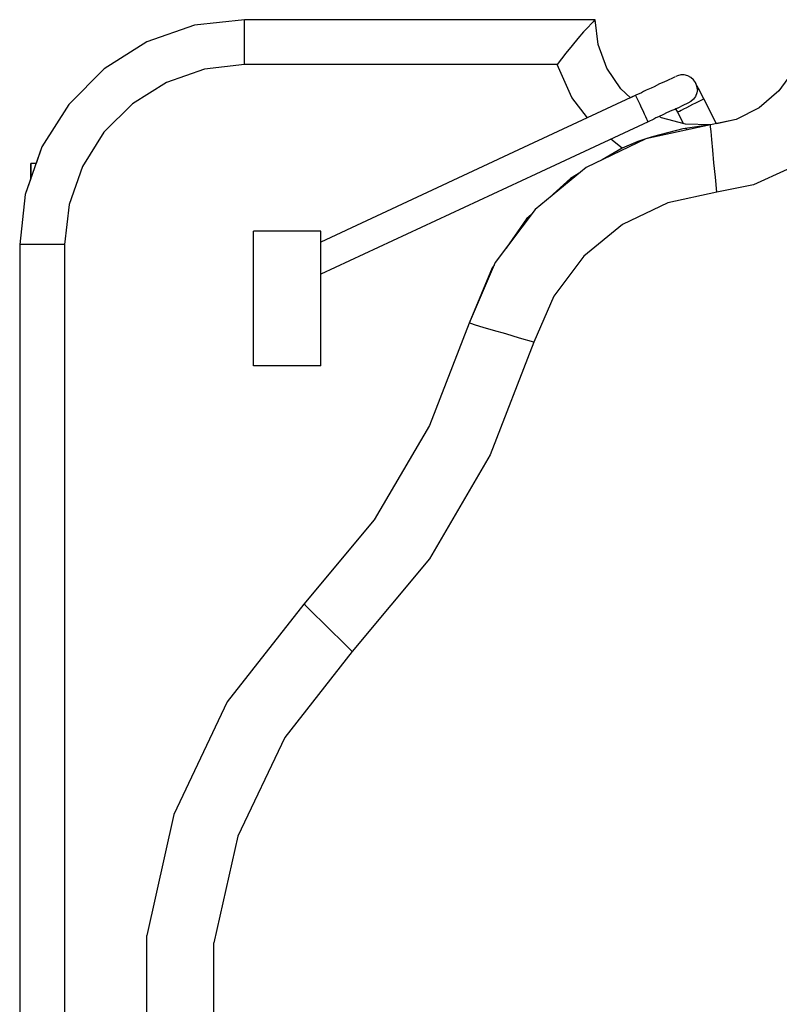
# Model space of a CAD drawing. Header units: inches. Extents: x 0 to 474, y -297 to 0.
# Tile 241 of 256: x 252.25 to 255.63, y -172.41 to -168.03. Entities that reach past the tile are written whole.
import ezdxf

# ---------------------------------------------------------------- set-up
doc = ezdxf.new("R2010")
doc.units = ezdxf.units.IN
doc.header["$MEASUREMENT"] = 0

msp = doc.modelspace()

# ---------------------------------------------------------------- linework, layer by layer
at = {"color": 7, "true_color": 0xffffff}
for p, q in [((253.0268, -168.0558), (252.8158, -168.1298)), ((253.0268, -168.0558), (252.8158, -168.1298)), ((253.2498, -168.0308), (253.0268, -168.0558)), ((253.2498, -168.0308), (253.0268, -168.0558)), ((254.8098, -168.0308), (253.2498, -168.0308)), ((254.8098, -168.0308), (253.2498, -168.0308)), ((253.2498, -168.0358), (253.2498, -168.0308)), ((253.2498, -168.0508), (253.2498, -168.0358)), ((253.2498, -168.0748), (253.2498, -168.0508)), ((254.7908, -168.0498), (254.7778, -168.0638)), ((254.8008, -168.0398), (254.7908, -168.0498)), ((254.8068, -168.0328), (254.8008, -168.0398)), ((254.8098, -168.0308), (254.8068, -168.0328)), ((254.8228, -168.1418), (254.8098, -168.0308)), ((254.8228, -168.1418), (254.8098, -168.0308)), ((253.2498, -168.1058), (253.2498, -168.0748)), ((254.7578, -168.0848), (254.7328, -168.1138)), ((254.7778, -168.0638), (254.7578, -168.0848)), ((252.8158, -168.1298), (252.6258, -168.2488)), ((252.8158, -168.1298), (252.6258, -168.2488)), ((253.2498, -168.1438), (253.2498, -168.1058)), ((253.2498, -168.1868), (253.2498, -168.1438)), ((254.7068, -168.1458), (254.6788, -168.1798)), ((254.7328, -168.1138), (254.7068, -168.1458)), ((254.8618, -168.2458), (254.8228, -168.1418)), ((254.8618, -168.2458), (254.8228, -168.1418)), ((253.2498, -168.2308), (253.2498, -168.1868)), ((254.6788, -168.1798), (254.6598, -168.2048)), ((253.2498, -168.2308), (253.0718, -168.2508)), ((254.6398, -168.2308), (253.2498, -168.2308)), ((254.6598, -168.2048), (254.6398, -168.2308)), ((254.7058, -168.3768), (254.6398, -168.2308)), ((252.6258, -168.2488), (252.4678, -168.4078)), ((252.6258, -168.2488), (252.4678, -168.4078)), ((253.0718, -168.2508), (252.9028, -168.3098)), ((254.9238, -168.3378), (254.8618, -168.2458)), ((254.9238, -168.3378), (254.8618, -168.2458)), ((255.1908, -168.2768), (255.1758, -168.2808)), ((255.2058, -168.2768), (255.1908, -168.2768)), ((255.2218, -168.2808), (255.2058, -168.2768)), ((255.6938, -168.2538), (255.6268, -168.3478)), ((255.6938, -168.2538), (255.6268, -168.3478)), ((252.9028, -168.3098), (252.7508, -168.4058)), ((255.0958, -168.3168), (255.0718, -168.3288)), ((255.1078, -168.3118), (255.0958, -168.3168)), ((255.1278, -168.3028), (255.1078, -168.3118)), ((255.1368, -168.2988), (255.1278, -168.3028)), ((255.1508, -168.2918), (255.1368, -168.2988)), ((255.1568, -168.2888), (255.1508, -168.2918)), ((255.1658, -168.2848), (255.1568, -168.2888)), ((255.1758, -168.2808), (255.1688, -168.2838)), ((255.2348, -168.2878), (255.2218, -168.2808)), ((255.2468, -168.2978), (255.2348, -168.2878)), ((255.2558, -168.3108), (255.2468, -168.2978)), ((255.2618, -168.3258), (255.2558, -168.3108)), ((255.2568, -168.3128), (255.2558, -168.3108)), ((255.2588, -168.3178), (255.2568, -168.3128)), ((255.2628, -168.3258), (255.2588, -168.3178)), ((254.9898, -168.3668), (254.4908, -168.5998)), ((254.9668, -168.3778), (254.9238, -168.3378)), ((254.9668, -168.3778), (254.9238, -168.3378)), ((254.9898, -168.3668), (254.9668, -168.3778)), ((255.0148, -168.3558), (254.9898, -168.3668)), ((254.9908, -168.3698), (254.9898, -168.3668)), ((254.9908, -168.3698), (254.9898, -168.3668)), ((254.9898, -168.3668), (254.9898, -168.3668)), ((255.0248, -168.3508), (255.0148, -168.3558)), ((255.0358, -168.3448), (255.0248, -168.3508)), ((255.0588, -168.3348), (255.0358, -168.3448)), ((255.0718, -168.3288), (255.0588, -168.3348)), ((255.2618, -168.3568), (255.2558, -168.3718)), ((255.2618, -168.3568), (255.2558, -168.3718)), ((255.2638, -168.3418), (255.2618, -168.3258)), ((255.2638, -168.3418), (255.2618, -168.3568)), ((255.2638, -168.3418), (255.2618, -168.3568)), ((255.2688, -168.3368), (255.2628, -168.3258)), ((255.2688, -168.3368), (255.2628, -168.3278)), ((255.2628, -168.3278), (255.2638, -168.3418)), ((255.2758, -168.3508), (255.2688, -168.3368)), ((255.2758, -168.3508), (255.2688, -168.3368)), ((255.2838, -168.3668), (255.2758, -168.3508)), ((255.2838, -168.3668), (255.2758, -168.3508)), ((255.2928, -168.3828), (255.2838, -168.3668)), ((255.2928, -168.3828), (255.2838, -168.3668)), ((255.6268, -168.3478), (255.5388, -168.4228)), ((255.6268, -168.3478), (255.5388, -168.4228)), ((252.4678, -168.4078), (252.3488, -168.5968)), ((252.4678, -168.4078), (252.3488, -168.5968)), ((252.7508, -168.4058), (252.6238, -168.5318)), ((254.7758, -168.4668), (254.7058, -168.3768)), ((254.9938, -168.3758), (254.9908, -168.3698)), ((254.9938, -168.3758), (254.9908, -168.3698)), ((254.9978, -168.3848), (254.9938, -168.3758)), ((254.9978, -168.3848), (254.9938, -168.3758)), ((255.0028, -168.3958), (254.9978, -168.3848)), ((255.0028, -168.3958), (254.9978, -168.3848)), ((255.0088, -168.4088), (255.0028, -168.3958)), ((255.0088, -168.4088), (255.0028, -168.3958)), ((255.0158, -168.4228), (255.0088, -168.4088)), ((255.0158, -168.4228), (255.0088, -168.4088)), ((255.2058, -168.4098), (255.1938, -168.4148)), ((255.2058, -168.4098), (255.1938, -168.4148)), ((255.2158, -168.4048), (255.2058, -168.4098)), ((255.2158, -168.4048), (255.2058, -168.4098)), ((255.2208, -168.4028), (255.2158, -168.4048)), ((255.2208, -168.4028), (255.2158, -168.4048)), ((255.2348, -168.3948), (255.2208, -168.4028)), ((255.2348, -168.3948), (255.2208, -168.4028)), ((255.2428, -168.4088), (255.2288, -168.4158)), ((255.2468, -168.3848), (255.2348, -168.3948)), ((255.2468, -168.3848), (255.2348, -168.3948)), ((255.2558, -168.4018), (255.2428, -168.4088)), ((255.2558, -168.3718), (255.2468, -168.3848)), ((255.2558, -168.3718), (255.2468, -168.3848)), ((255.2678, -168.3958), (255.2558, -168.4018)), ((255.2788, -168.3908), (255.2678, -168.3958)), ((255.2858, -168.3868), (255.2788, -168.3908)), ((255.2908, -168.3838), (255.2858, -168.3868)), ((255.2928, -168.3828), (255.2908, -168.3838)), ((255.3488, -168.4938), (255.2928, -168.3828)), ((255.3488, -168.4938), (255.2928, -168.3828)), ((255.0228, -168.4368), (255.0158, -168.4228)), ((255.0228, -168.4368), (255.0158, -168.4228)), ((255.0288, -168.4508), (255.0228, -168.4368)), ((255.0288, -168.4508), (255.0228, -168.4368)), ((255.0348, -168.4628), (255.0288, -168.4508)), ((255.0348, -168.4628), (255.0288, -168.4508)), ((255.1138, -168.4528), (255.0908, -168.4628)), ((255.1138, -168.4528), (255.0938, -168.4618)), ((255.1268, -168.4458), (255.1138, -168.4528)), ((255.1268, -168.4458), (255.1138, -168.4528)), ((255.1508, -168.4348), (255.1268, -168.4458)), ((255.1508, -168.4348), (255.1268, -168.4458)), ((255.1638, -168.4298), (255.1508, -168.4348)), ((255.1638, -168.4298), (255.1508, -168.4348)), ((255.1828, -168.4208), (255.1638, -168.4298)), ((255.1688, -168.4278), (255.1638, -168.4298)), ((255.1828, -168.4208), (255.1688, -168.4278)), ((255.1768, -168.4418), (255.1688, -168.4268)), ((255.1788, -168.4408), (255.1768, -168.4418)), ((255.2028, -168.4938), (255.1768, -168.4418)), ((255.1838, -168.4388), (255.1788, -168.4408)), ((255.1938, -168.4148), (255.1828, -168.4208)), ((255.1938, -168.4148), (255.1828, -168.4208)), ((255.1918, -168.4348), (255.1838, -168.4388)), ((255.2028, -168.4288), (255.1918, -168.4348)), ((255.2148, -168.4228), (255.2028, -168.4288)), ((255.2288, -168.4158), (255.2148, -168.4228)), ((255.5388, -168.4228), (255.4358, -168.4748)), ((255.5388, -168.4228), (255.4358, -168.4748)), ((255.0448, -168.4848), (254.5458, -168.7178)), ((255.0388, -168.4728), (255.0348, -168.4628)), ((255.0388, -168.4728), (255.0348, -168.4628)), ((255.0428, -168.4798), (255.0388, -168.4728)), ((255.0428, -168.4798), (255.0388, -168.4728)), ((255.0438, -168.4838), (255.0428, -168.4798)), ((255.0438, -168.4838), (255.0428, -168.4798)), ((255.0448, -168.4848), (255.0438, -168.4838)), ((255.0448, -168.4848), (255.0438, -168.4838)), ((255.0698, -168.4728), (255.0448, -168.4848)), ((255.0698, -168.4728), (255.0448, -168.4848)), ((255.0798, -168.4678), (255.0698, -168.4728)), ((255.0798, -168.4678), (255.0698, -168.4728)), ((255.0908, -168.4628), (255.0798, -168.4678)), ((255.0908, -168.4628), (255.0798, -168.4678)), ((255.0938, -168.4618), (255.0908, -168.4628)), ((255.1038, -168.4668), (255.0938, -168.4618)), ((255.2108, -168.4958), (255.1038, -168.4668)), ((255.3228, -168.4988), (255.2108, -168.4958)), ((255.4358, -168.4748), (255.3228, -168.4988)), ((255.4358, -168.4748), (255.3488, -168.4938)), ((252.6238, -168.5318), (252.5288, -168.6838)), ((255.3228, -168.4988), (255.0348, -168.5608)), ((255.1998, -168.5168), (255.0688, -168.5498)), ((255.3228, -168.4988), (255.1998, -168.5168)), ((255.2168, -168.5218), (255.2138, -168.5148)), ((255.3228, -168.5068), (255.3228, -168.4988)), ((255.3248, -168.5288), (255.3228, -168.5068)), ((255.3288, -168.5638), (255.3248, -168.5288)), ((255.0348, -168.5608), (254.7698, -168.6888)), ((254.9298, -168.6018), (254.8788, -168.5618)), ((254.9998, -168.5728), (254.9298, -168.6018)), ((255.0308, -168.5628), (254.9998, -168.5728)), ((255.0688, -168.5498), (255.0388, -168.5598)), ((255.3328, -168.6118), (255.3288, -168.5638)), ((252.3488, -168.5968), (252.2748, -168.8088)), ((252.3488, -168.5968), (252.3228, -168.6708)), ((254.4908, -168.5998), (253.5898, -169.0198)), ((254.9298, -168.6018), (254.8398, -168.6548)), ((255.3378, -168.6678), (255.3328, -168.6118)), ((252.3228, -168.6708), (252.2998, -168.6708)), ((252.2998, -168.6708), (252.2998, -168.7368)), ((252.2998, -168.7368), (252.2998, -168.6708)), ((252.3228, -168.6708), (252.2998, -168.6708)), ((255.3438, -168.7308), (255.3378, -168.6678)), ((252.5288, -168.6838), (252.4698, -168.8528)), ((254.7698, -168.6888), (254.5418, -168.8758)), ((254.7388, -168.7138), (254.6998, -168.7368)), ((255.6638, -168.6978), (255.5128, -168.7648)), ((252.2998, -168.7368), (252.2748, -168.8088)), ((254.5458, -168.7178), (253.5898, -169.1628)), ((254.6998, -168.7368), (254.6068, -168.8218)), ((255.3498, -168.7978), (255.3438, -168.7308)), ((255.3498, -168.7978), (255.1318, -168.8448)), ((255.5128, -168.7648), (255.3498, -168.7978)), ((252.2748, -168.8088), (252.2498, -169.0308)), ((252.2748, -168.8088), (252.2498, -169.0308)), ((255.1318, -168.8448), (254.9308, -168.9418)), ((252.4698, -168.8528), (252.4498, -169.0308)), ((254.5418, -168.8758), (254.3648, -169.1108)), ((254.5038, -168.9168), (254.4128, -169.0468)), ((254.5258, -168.8968), (254.5038, -168.9168)), ((253.2898, -169.5708), (253.2898, -168.9708)), ((253.5898, -168.9708), (253.2898, -168.9708)), ((253.5898, -169.5708), (253.5898, -168.9708)), ((254.9308, -168.9418), (254.7588, -169.0828)), ((252.2498, -169.0308), (252.2498, -175.7308)), ((252.2498, -169.0308), (252.2498, -175.7308)), ((252.2548, -169.0308), (252.2498, -169.0308)), ((252.2688, -169.0308), (252.2548, -169.0308)), ((252.2928, -169.0308), (252.2688, -169.0308)), ((252.3248, -169.0308), (252.2928, -169.0308)), ((252.3628, -169.0308), (252.3248, -169.0308)), ((252.4048, -169.0308), (252.3628, -169.0308)), ((252.4498, -169.0308), (252.4048, -169.0308)), ((252.4498, -169.0308), (252.4498, -175.7308)), ((254.3648, -169.1108), (254.2488, -169.3808)), ((254.7588, -169.0828), (254.6248, -169.2608)), ((254.3508, -169.1348), (254.2488, -169.3808)), ((254.3598, -169.1228), (254.3508, -169.1348)), ((254.6248, -169.2608), (254.5368, -169.4658)), ((254.2488, -169.3808), (254.0728, -169.8358)), ((254.2558, -169.3828), (254.2488, -169.3808)), ((254.2768, -169.3898), (254.2558, -169.3828)), ((254.3118, -169.3998), (254.2768, -169.3898)), ((254.3568, -169.4128), (254.3118, -169.3998)), ((254.4118, -169.4288), (254.3568, -169.4128)), ((254.4728, -169.4468), (254.4118, -169.4288)), ((254.5368, -169.4658), (254.4728, -169.4468)), ((254.5368, -169.4658), (254.3428, -169.9668)), ((253.5898, -169.5708), (253.2898, -169.5708)), ((254.0728, -169.8358), (253.8258, -170.2558)), ((254.3428, -169.9668), (254.0718, -170.4288)), ((253.8258, -170.2558), (253.5138, -170.6308)), ((254.0718, -170.4288), (253.7288, -170.8408)), ((253.5138, -170.6308), (253.1728, -171.0658)), ((253.5198, -170.6358), (253.5138, -170.6308)), ((253.5358, -170.6518), (253.5198, -170.6358)), ((253.5608, -170.6768), (253.5358, -170.6518)), ((253.5948, -170.7098), (253.5608, -170.6768)), ((253.6358, -170.7498), (253.5948, -170.7098)), ((253.6808, -170.7938), (253.6358, -170.7498)), ((253.7288, -170.8408), (253.6808, -170.7938)), ((253.7288, -170.8408), (253.4288, -171.2238)), ((253.1728, -171.0658), (252.9358, -171.5658)), ((253.4288, -171.2238), (253.2198, -171.6628)), ((252.9358, -171.5658), (252.8148, -172.1048)), ((253.2198, -171.6628), (253.1128, -172.1378)), ((252.8148, -172.6578), (252.8148, -172.1048)), ((253.1128, -172.6238), (253.1128, -172.1378))]:
    msp.add_line(p, q, dxfattribs=at)
at = {"color": 18, "true_color": 0x000000}
for p, q in [((253.0268, -168.0558), (252.8158, -168.1298)), ((253.0268, -168.0558), (252.8158, -168.1298)), ((253.2498, -168.0308), (253.0268, -168.0558)), ((253.2498, -168.0308), (253.0268, -168.0558)), ((254.8098, -168.0308), (253.2498, -168.0308)), ((254.8098, -168.0308), (253.2498, -168.0308)), ((253.2498, -168.0358), (253.2498, -168.0308)), ((253.2498, -168.0508), (253.2498, -168.0358)), ((253.2498, -168.0748), (253.2498, -168.0508)), ((254.7908, -168.0498), (254.7778, -168.0638)), ((254.8008, -168.0398), (254.7908, -168.0498)), ((254.8068, -168.0328), (254.8008, -168.0398)), ((254.8098, -168.0308), (254.8068, -168.0328)), ((254.8228, -168.1418), (254.8098, -168.0308)), ((254.8228, -168.1418), (254.8098, -168.0308)), ((253.2498, -168.1058), (253.2498, -168.0748)), ((254.7578, -168.0848), (254.7328, -168.1138)), ((254.7778, -168.0638), (254.7578, -168.0848)), ((252.8158, -168.1298), (252.6258, -168.2488)), ((252.8158, -168.1298), (252.6258, -168.2488)), ((253.2498, -168.1438), (253.2498, -168.1058)), ((253.2498, -168.1868), (253.2498, -168.1438)), ((254.7068, -168.1458), (254.6788, -168.1798)), ((254.7328, -168.1138), (254.7068, -168.1458)), ((254.8618, -168.2458), (254.8228, -168.1418)), ((254.8618, -168.2458), (254.8228, -168.1418)), ((253.2498, -168.2308), (253.2498, -168.1868)), ((254.6788, -168.1798), (254.6598, -168.2048)), ((253.2498, -168.2308), (253.0718, -168.2508)), ((254.6398, -168.2308), (253.2498, -168.2308)), ((254.6598, -168.2048), (254.6398, -168.2308)), ((254.7058, -168.3768), (254.6398, -168.2308)), ((252.6258, -168.2488), (252.4678, -168.4078)), ((252.6258, -168.2488), (252.4678, -168.4078)), ((253.0718, -168.2508), (252.9028, -168.3098)), ((254.9238, -168.3378), (254.8618, -168.2458)), ((254.9238, -168.3378), (254.8618, -168.2458)), ((255.1908, -168.2768), (255.1758, -168.2808)), ((255.2058, -168.2768), (255.1908, -168.2768)), ((255.2218, -168.2808), (255.2058, -168.2768)), ((255.6938, -168.2538), (255.6268, -168.3478)), ((255.6938, -168.2538), (255.6268, -168.3478)), ((252.9028, -168.3098), (252.7508, -168.4058)), ((255.0958, -168.3168), (255.0718, -168.3288)), ((255.1078, -168.3118), (255.0958, -168.3168)), ((255.1278, -168.3028), (255.1078, -168.3118)), ((255.1368, -168.2988), (255.1278, -168.3028)), ((255.1508, -168.2918), (255.1368, -168.2988)), ((255.1568, -168.2888), (255.1508, -168.2918)), ((255.1658, -168.2848), (255.1568, -168.2888)), ((255.1758, -168.2808), (255.1688, -168.2838)), ((255.2348, -168.2878), (255.2218, -168.2808)), ((255.2468, -168.2978), (255.2348, -168.2878)), ((255.2558, -168.3108), (255.2468, -168.2978)), ((255.2618, -168.3258), (255.2558, -168.3108)), ((255.2568, -168.3128), (255.2558, -168.3108)), ((255.2588, -168.3178), (255.2568, -168.3128)), ((255.2628, -168.3258), (255.2588, -168.3178)), ((254.9898, -168.3668), (254.4908, -168.5998)), ((254.9668, -168.3778), (254.9238, -168.3378)), ((254.9668, -168.3778), (254.9238, -168.3378)), ((254.9898, -168.3668), (254.9668, -168.3778)), ((255.0148, -168.3558), (254.9898, -168.3668)), ((254.9908, -168.3698), (254.9898, -168.3668)), ((254.9908, -168.3698), (254.9898, -168.3668)), ((254.9898, -168.3668), (254.9898, -168.3668)), ((255.0248, -168.3508), (255.0148, -168.3558)), ((255.0358, -168.3448), (255.0248, -168.3508)), ((255.0588, -168.3348), (255.0358, -168.3448)), ((255.0718, -168.3288), (255.0588, -168.3348)), ((255.2618, -168.3568), (255.2558, -168.3718)), ((255.2618, -168.3568), (255.2558, -168.3718)), ((255.2638, -168.3418), (255.2618, -168.3258)), ((255.2638, -168.3418), (255.2618, -168.3568)), ((255.2638, -168.3418), (255.2618, -168.3568)), ((255.2688, -168.3368), (255.2628, -168.3258)), ((255.2688, -168.3368), (255.2628, -168.3278)), ((255.2628, -168.3278), (255.2638, -168.3418)), ((255.2758, -168.3508), (255.2688, -168.3368)), ((255.2758, -168.3508), (255.2688, -168.3368)), ((255.2838, -168.3668), (255.2758, -168.3508)), ((255.2838, -168.3668), (255.2758, -168.3508)), ((255.2928, -168.3828), (255.2838, -168.3668)), ((255.2928, -168.3828), (255.2838, -168.3668)), ((255.6268, -168.3478), (255.5388, -168.4228)), ((255.6268, -168.3478), (255.5388, -168.4228)), ((252.4678, -168.4078), (252.3488, -168.5968)), ((252.4678, -168.4078), (252.3488, -168.5968)), ((252.7508, -168.4058), (252.6238, -168.5318)), ((254.7758, -168.4668), (254.7058, -168.3768)), ((254.9938, -168.3758), (254.9908, -168.3698)), ((254.9938, -168.3758), (254.9908, -168.3698)), ((254.9978, -168.3848), (254.9938, -168.3758)), ((254.9978, -168.3848), (254.9938, -168.3758)), ((255.0028, -168.3958), (254.9978, -168.3848)), ((255.0028, -168.3958), (254.9978, -168.3848)), ((255.0088, -168.4088), (255.0028, -168.3958)), ((255.0088, -168.4088), (255.0028, -168.3958)), ((255.0158, -168.4228), (255.0088, -168.4088)), ((255.0158, -168.4228), (255.0088, -168.4088)), ((255.2058, -168.4098), (255.1938, -168.4148)), ((255.2058, -168.4098), (255.1938, -168.4148)), ((255.2158, -168.4048), (255.2058, -168.4098)), ((255.2158, -168.4048), (255.2058, -168.4098)), ((255.2208, -168.4028), (255.2158, -168.4048)), ((255.2208, -168.4028), (255.2158, -168.4048)), ((255.2348, -168.3948), (255.2208, -168.4028)), ((255.2348, -168.3948), (255.2208, -168.4028)), ((255.2428, -168.4088), (255.2288, -168.4158)), ((255.2468, -168.3848), (255.2348, -168.3948)), ((255.2468, -168.3848), (255.2348, -168.3948)), ((255.2558, -168.4018), (255.2428, -168.4088)), ((255.2558, -168.3718), (255.2468, -168.3848)), ((255.2558, -168.3718), (255.2468, -168.3848)), ((255.2678, -168.3958), (255.2558, -168.4018)), ((255.2788, -168.3908), (255.2678, -168.3958)), ((255.2858, -168.3868), (255.2788, -168.3908)), ((255.2908, -168.3838), (255.2858, -168.3868)), ((255.2928, -168.3828), (255.2908, -168.3838)), ((255.3488, -168.4938), (255.2928, -168.3828)), ((255.3488, -168.4938), (255.2928, -168.3828)), ((255.0228, -168.4368), (255.0158, -168.4228)), ((255.0228, -168.4368), (255.0158, -168.4228)), ((255.0288, -168.4508), (255.0228, -168.4368)), ((255.0288, -168.4508), (255.0228, -168.4368)), ((255.0348, -168.4628), (255.0288, -168.4508)), ((255.0348, -168.4628), (255.0288, -168.4508)), ((255.1138, -168.4528), (255.0908, -168.4628)), ((255.1138, -168.4528), (255.0938, -168.4618)), ((255.1268, -168.4458), (255.1138, -168.4528)), ((255.1268, -168.4458), (255.1138, -168.4528)), ((255.1508, -168.4348), (255.1268, -168.4458)), ((255.1508, -168.4348), (255.1268, -168.4458)), ((255.1638, -168.4298), (255.1508, -168.4348)), ((255.1638, -168.4298), (255.1508, -168.4348)), ((255.1828, -168.4208), (255.1638, -168.4298)), ((255.1688, -168.4278), (255.1638, -168.4298)), ((255.1828, -168.4208), (255.1688, -168.4278)), ((255.1768, -168.4418), (255.1688, -168.4268)), ((255.1788, -168.4408), (255.1768, -168.4418)), ((255.2028, -168.4938), (255.1768, -168.4418)), ((255.1838, -168.4388), (255.1788, -168.4408)), ((255.1938, -168.4148), (255.1828, -168.4208)), ((255.1938, -168.4148), (255.1828, -168.4208)), ((255.1918, -168.4348), (255.1838, -168.4388)), ((255.2028, -168.4288), (255.1918, -168.4348)), ((255.2148, -168.4228), (255.2028, -168.4288)), ((255.2288, -168.4158), (255.2148, -168.4228)), ((255.5388, -168.4228), (255.4358, -168.4748)), ((255.5388, -168.4228), (255.4358, -168.4748)), ((255.0448, -168.4848), (254.5458, -168.7178)), ((255.0388, -168.4728), (255.0348, -168.4628)), ((255.0388, -168.4728), (255.0348, -168.4628)), ((255.0428, -168.4798), (255.0388, -168.4728)), ((255.0428, -168.4798), (255.0388, -168.4728)), ((255.0438, -168.4838), (255.0428, -168.4798)), ((255.0438, -168.4838), (255.0428, -168.4798)), ((255.0448, -168.4848), (255.0438, -168.4838)), ((255.0448, -168.4848), (255.0438, -168.4838)), ((255.0698, -168.4728), (255.0448, -168.4848)), ((255.0698, -168.4728), (255.0448, -168.4848)), ((255.0798, -168.4678), (255.0698, -168.4728)), ((255.0798, -168.4678), (255.0698, -168.4728)), ((255.0908, -168.4628), (255.0798, -168.4678)), ((255.0908, -168.4628), (255.0798, -168.4678)), ((255.0938, -168.4618), (255.0908, -168.4628)), ((255.1038, -168.4668), (255.0938, -168.4618)), ((255.2108, -168.4958), (255.1038, -168.4668)), ((255.3228, -168.4988), (255.2108, -168.4958)), ((255.4358, -168.4748), (255.3228, -168.4988)), ((255.4358, -168.4748), (255.3488, -168.4938)), ((252.6238, -168.5318), (252.5288, -168.6838)), ((255.3228, -168.4988), (255.0348, -168.5608)), ((255.1998, -168.5168), (255.0688, -168.5498)), ((255.3228, -168.4988), (255.1998, -168.5168)), ((255.2168, -168.5218), (255.2138, -168.5148)), ((255.3228, -168.5068), (255.3228, -168.4988)), ((255.3248, -168.5288), (255.3228, -168.5068)), ((255.3288, -168.5638), (255.3248, -168.5288)), ((255.0348, -168.5608), (254.7698, -168.6888)), ((254.9298, -168.6018), (254.8788, -168.5618)), ((254.9998, -168.5728), (254.9298, -168.6018)), ((255.0308, -168.5628), (254.9998, -168.5728)), ((255.0688, -168.5498), (255.0388, -168.5598)), ((255.3328, -168.6118), (255.3288, -168.5638)), ((252.3488, -168.5968), (252.2748, -168.8088)), ((252.3488, -168.5968), (252.3228, -168.6708)), ((254.4908, -168.5998), (253.5898, -169.0198)), ((254.9298, -168.6018), (254.8398, -168.6548)), ((255.3378, -168.6678), (255.3328, -168.6118)), ((252.3228, -168.6708), (252.2998, -168.6708)), ((252.2998, -168.6708), (252.2998, -168.7368)), ((252.2998, -168.7368), (252.2998, -168.6708)), ((252.3228, -168.6708), (252.2998, -168.6708)), ((255.3438, -168.7308), (255.3378, -168.6678)), ((252.5288, -168.6838), (252.4698, -168.8528)), ((254.7698, -168.6888), (254.5418, -168.8758)), ((254.7388, -168.7138), (254.6998, -168.7368)), ((255.6638, -168.6978), (255.5128, -168.7648)), ((252.2998, -168.7368), (252.2748, -168.8088)), ((254.5458, -168.7178), (253.5898, -169.1628)), ((254.6998, -168.7368), (254.6068, -168.8218)), ((255.3498, -168.7978), (255.3438, -168.7308)), ((255.3498, -168.7978), (255.1318, -168.8448)), ((255.5128, -168.7648), (255.3498, -168.7978)), ((252.2748, -168.8088), (252.2498, -169.0308)), ((252.2748, -168.8088), (252.2498, -169.0308)), ((255.1318, -168.8448), (254.9308, -168.9418)), ((252.4698, -168.8528), (252.4498, -169.0308)), ((254.5418, -168.8758), (254.3648, -169.1108)), ((254.5038, -168.9168), (254.4128, -169.0468)), ((254.5258, -168.8968), (254.5038, -168.9168)), ((253.2898, -169.5708), (253.2898, -168.9708)), ((253.5898, -168.9708), (253.2898, -168.9708)), ((253.5898, -169.5708), (253.5898, -168.9708)), ((254.9308, -168.9418), (254.7588, -169.0828)), ((252.2498, -169.0308), (252.2498, -175.7308)), ((252.2498, -169.0308), (252.2498, -175.7308)), ((252.2548, -169.0308), (252.2498, -169.0308)), ((252.2688, -169.0308), (252.2548, -169.0308)), ((252.2928, -169.0308), (252.2688, -169.0308)), ((252.3248, -169.0308), (252.2928, -169.0308)), ((252.3628, -169.0308), (252.3248, -169.0308)), ((252.4048, -169.0308), (252.3628, -169.0308)), ((252.4498, -169.0308), (252.4048, -169.0308)), ((252.4498, -169.0308), (252.4498, -175.7308)), ((254.3648, -169.1108), (254.2488, -169.3808)), ((254.7588, -169.0828), (254.6248, -169.2608)), ((254.3508, -169.1348), (254.2488, -169.3808)), ((254.3598, -169.1228), (254.3508, -169.1348)), ((254.6248, -169.2608), (254.5368, -169.4658)), ((254.2488, -169.3808), (254.0728, -169.8358)), ((254.2558, -169.3828), (254.2488, -169.3808)), ((254.2768, -169.3898), (254.2558, -169.3828)), ((254.3118, -169.3998), (254.2768, -169.3898)), ((254.3568, -169.4128), (254.3118, -169.3998)), ((254.4118, -169.4288), (254.3568, -169.4128)), ((254.4728, -169.4468), (254.4118, -169.4288)), ((254.5368, -169.4658), (254.4728, -169.4468)), ((254.5368, -169.4658), (254.3428, -169.9668)), ((253.5898, -169.5708), (253.2898, -169.5708)), ((254.0728, -169.8358), (253.8258, -170.2558)), ((254.3428, -169.9668), (254.0718, -170.4288)), ((253.8258, -170.2558), (253.5138, -170.6308)), ((254.0718, -170.4288), (253.7288, -170.8408)), ((253.5138, -170.6308), (253.1728, -171.0658)), ((253.5198, -170.6358), (253.5138, -170.6308)), ((253.5358, -170.6518), (253.5198, -170.6358)), ((253.5608, -170.6768), (253.5358, -170.6518)), ((253.5948, -170.7098), (253.5608, -170.6768)), ((253.6358, -170.7498), (253.5948, -170.7098)), ((253.6808, -170.7938), (253.6358, -170.7498)), ((253.7288, -170.8408), (253.6808, -170.7938)), ((253.7288, -170.8408), (253.4288, -171.2238)), ((253.1728, -171.0658), (252.9358, -171.5658)), ((253.4288, -171.2238), (253.2198, -171.6628)), ((252.9358, -171.5658), (252.8148, -172.1048)), ((253.2198, -171.6628), (253.1128, -172.1378)), ((252.8148, -172.6578), (252.8148, -172.1048)), ((253.1128, -172.6238), (253.1128, -172.1378))]:
    msp.add_line(p, q, dxfattribs=at)

doc.saveas('drawing.dxf')
